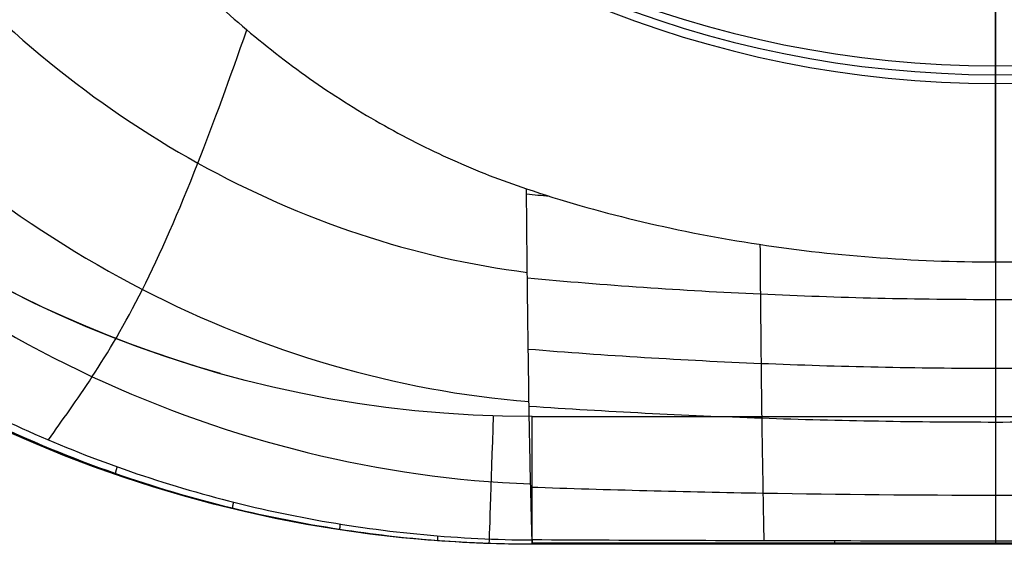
# Model space of a CAD drawing. Header units: centimetres. Extents: x -4 to 4, y -21.1 to 0.5.
# Tile 2 of 256: x -1.148 to 0.01, y -21.05 to -20.434. Entities that reach past the tile are written whole.
import ezdxf

# ---------------------------------------------------------------- set-up
doc = ezdxf.new("R2010")
doc.units = ezdxf.units.CM
doc.layers.add('Default', color=7, linetype='Continuous', true_color=0x000000)

msp = doc.modelspace()

# ---------------------------------------------------------------- linework, layer by layer
at = {"layer": 'Default'}
for p, q in [((0, 0, 0.55), (0, -20.9, 0.55)), ((0, -20.5086, -0.5931), (0, -20.4878, -0.475)), ((0, -20.5086, -0.5931), (0, -20.4878, -0.475)), ((0.545, -21.05, 0.2056), (-0.545, -21.05, 0.2056)), ((0, -21.05, 0.0113), (0, -21.05, 0.4))]:
    msp.add_line(p, q, dxfattribs=at)
at = {"layer": 'Default', "extrusion": (6.11658e-23, 0.173648, 0.984808)}
msp.add_arc((0, 18.859, -4.0254), 1.235, 270, 90, dxfattribs=at)
at = {"layer": 'Default', "extrusion": (-6.11658e-23, 0.173648, 0.984808)}
msp.add_arc((0, 18.859, -4.0254), 1.235, 90, 270, dxfattribs=at)
at = {"layer": 'Default', "extrusion": (-2.84217e-14, 0.173648, 0.984808)}
msp.add_arc((0, 18.859, -4.0854), 1.235, 270, 90, dxfattribs=at)
at = {"layer": 'Default', "extrusion": (0, 0.173648, 0.984808)}
for start, end in [(270, 90), (90, 270)]:
    msp.add_arc((0, 18.859, -4.1454), 1.235, start, end, dxfattribs=at)
at = {"layer": 'Default', "extrusion": (2.84217e-14, 0.173648, 0.984808)}
msp.add_arc((0, 18.859, -4.0854), 1.235, 90, 270, dxfattribs=at)
at = {"layer": 'Default', "extrusion": (0, 0, -1)}
for centre, radius, start, end in [((0.545, -19.55, -0.4), 1.5, 270, 0), ((0.545, -19.55, -0.2066), 1.5, 270, 0), ((0.545, -19.55, -0.55), 1.35, 270, 0), ((0.545, -19.55, -0.55), 1.35, 285.75, 360)]:
    msp.add_arc(centre, radius, start, end, dxfattribs=at)
at = {"layer": 'Default', "extrusion": (0.999424, -0.033926, 0)}
msp.add_arc((-20.9072, 0.4, 0.1186), 0.15, 90, 180, dxfattribs=at)
at = {"layer": 'Default', "extrusion": (-1, 0, 0)}
msp.add_arc((20.9, 0.4, 0.545), 0.15, 0, 90, dxfattribs=at)
at = {"layer": 'Default', "extrusion": (1, 0, 0)}
msp.add_arc((-20.9, 0.4), 0.15, 90, 180, dxfattribs=at)
at = {"layer": 'Default'}
for points, degree in [([(-0.545, -21.05, 0.0132), (-0.5886, -21.05, 0.0135), (-0.6759, -21.0462, 0.0141), (-0.8058, -21.0291, 0.0152), (-0.9337, -21.0007, 0.0164), (-1.0587, -20.9613, 0.0177), (-1.1797, -20.9112, 0.019), (-1.296, -20.8507, 0.0202), (-1.4065, -20.7803, 0.0214), (-1.5104, -20.7005, 0.0223), (-1.607, -20.612, 0.0232), (-1.6955, -20.5154, 0.0239), (-1.7753, -20.4115, 0.0244), (-1.8457, -20.301, 0.0248), (-1.9062, -20.1848, 0.025), (-1.9563, -20.0637, 0.0252), (-1.9957, -19.9387, 0.0252), (-2.0241, -19.8108, 0.0252), (-2.0412, -19.6809, 0.0252), (-2.045, -19.5936, 0.0252), (-2.045, -19.55, 0.0252)], 3), ([(-2.0267, -19.55, -0.0466), (-2.0267, -19.5927, -0.0466), (-2.0229, -19.6784, -0.0466), (-2.0061, -19.8069, -0.0466), (-1.978, -19.9338, -0.0465), (-1.9391, -20.0579, -0.0464), (-1.8894, -20.1782, -0.0462), (-1.8293, -20.294, -0.0457), (-1.7592, -20.4046, -0.0451), (-1.6796, -20.5089, -0.0442), (-1.5914, -20.6059, -0.0431), (-1.4951, -20.6947, -0.0416), (-1.3917, -20.7746, -0.0399), (-1.2821, -20.845, -0.038), (-1.1674, -20.9055, -0.0359), (-1.0483, -20.9554, -0.0337), (-0.9258, -20.9946, -0.0314), (-0.8002, -21.0231, -0.0293), (-0.6726, -21.0405, -0.0273), (-0.5875, -21.0447, -0.0262), (-0.5451, -21.0449, -0.0257)], 3), ([(-1.2894, -19.55, -0.856), (-1.2884, -19.5906, -0.8567), (-1.2828, -19.671, -0.8579), (-1.2637, -19.7886, -0.8593), (-1.2345, -19.9017, -0.86), (-1.1958, -20.0098, -0.8599), (-1.1483, -20.1113, -0.8589), (-1.0927, -20.2062, -0.8568), (-1.03, -20.2931, -0.8535), (-0.9609, -20.3721, -0.8491), (-0.8866, -20.4425, -0.8435), (-0.8073, -20.5042, -0.8365), (-0.7245, -20.5566, -0.8283), (-0.6391, -20.5999, -0.8188), (-0.5809, -20.6225, -0.8114), (-0.5517, -20.6322, -0.8076)], 3), ([(0, -20.4878, -0.475), (0, -20.4533, -0.4508), (0, -20.4189, -0.4267)], 2), ([(0, -20.4878, -0.475), (0, -20.4982, -0.5341), (0, -20.5086, -0.5931)], 2), ([(0, -20.7182, -0.769), (0, -20.6134, -0.6811), (0, -20.5086, -0.5931)], 2), ([(-0.5517, -20.6322, -0.8076), (-0.5105, -20.6461, -0.8021), (-0.4251, -20.6706, -0.7917), (-0.2879, -20.6979, -0.7791), (-0.1451, -20.7145, -0.7709), (-0.0486, -20.7182, -0.769), (0, -20.7182, -0.769)], 3), ([(0, -20.7182, -0.769), (0.0485, -20.7182, -0.769), (0.1448, -20.7145, -0.7709), (0.287, -20.698, -0.7791), (0.424, -20.6709, -0.7916), (0.51, -20.6462, -0.8021), (0.5517, -20.6323, -0.8076)], 3), ([(-0.5516, -20.6383, -0.8017), (-0.5428, -20.6392, -0.8025), (-0.5339, -20.64, -0.8033), (-0.525, -20.6409, -0.8041)], 3), ([(-0.545, -20.9, 0.55), (0, -20.9, 0.55), (0.545, -20.9, 0.55)], 2), ([(0.5451, -21.0449, -0.0257), (0.424, -21.0455, -0.0241), (0.1817, -21.0463, -0.0221), (-0.1817, -21.0463, -0.0221), (-0.424, -21.0455, -0.0241), (-0.5451, -21.0449, -0.0257)], 3), ([(-0.545, -21.05, 0.0132), (-0.545, -21.05, 0.0088), (-0.545, -21.0496, 0.0001), (-0.5451, -21.0479, -0.0129), (-0.5451, -21.046, -0.0215), (-0.5451, -21.0449, -0.0257)], 3), ([(0.545, -21.05, 0.4), (0, -21.05, 0.4), (-0.545, -21.05, 0.4)], 2), ([(0.545, -21.05, 0.0132), (0.4241, -21.05, 0.0123), (0.1822, -21.05, 0.0112), (-0.1826, -21.05, 0.0112), (-0.4243, -21.05, 0.0123), (-0.545, -21.05, 0.0132)], 3), ([(-0.545, -21.05, 0.0132), (-0.545, -21.05, 0.2066), (-0.545, -21.05, 0.4)], 2)]:
    msp.add_open_spline(points, degree=degree, dxfattribs=at)
for points, knots in [([(-0.545, -21.05, 0.0113), (-0.5822, -21.05, 0.0108), (-0.658, -21.0471, 0.0098), (-0.776, -21.0336, 0.0079), (-0.9031, -21.0084, 0.0056), (-1.0421, -20.9673, 0.0029), (-1.1923, -20.9054, -0.0001), (-1.3474, -20.8196, -0.0033), (-1.4964, -20.7112, -0.0061), (-1.6287, -20.5873, -0.0083), (-1.7388, -20.4567, -0.0098), (-1.8261, -20.3268, -0.0107), (-1.8933, -20.2017, -0.0113), (-1.944, -20.083, -0.0116), (-1.9816, -19.9704, -0.0118), (-2.0082, -19.8644, -0.0118), (-2.0263, -19.7624, -0.0119), (-2.0377, -19.6585, -0.0119), (-2.0404, -19.5874, -0.0119), (-2.0404, -19.55, -0.0119), (-2.0404, -19.55, -0.0119)], [0.236997, 0.236997, 0.236997, 0.236997, 1.356617, 2.520013, 3.811935, 5.253805, 6.88004, 8.693511, 10.581815, 12.417934, 14.144023, 15.718038, 17.131667, 18.41821, 19.608335, 20.706026, 21.713756, 22.729509, 23.856506, 23.856506, 23.856506, 23.856506, 23.856506]), ([(-1.9078, -19.55, -0.241), (-1.9052, -19.7303, -0.2448), (-1.8297, -20.0913, -0.2508), (-1.5248, -20.5596, -0.2549), (-1.0755, -20.8857, -0.2543), (-0.7233, -20.9724, -0.2524), (-0.5468, -20.9791, -0.2517)], [0.2384, 0.2384, 0.2384, 0.2384, 6.203706, 12.16904, 18.134373, 24.099638, 24.099638, 24.099638, 24.099638]), ([(-1.7622, -19.55, -0.4322), (-1.7562, -19.7134, -0.4393), (-1.684, -20.0403, -0.4522), (-1.4113, -20.4709, -0.4673), (-1.0148, -20.7792, -0.4776), (-0.7049, -20.8697, -0.481), (-0.5487, -20.8824, -0.4818)], [0.238429, 0.238429, 0.238429, 0.238429, 6.203706, 12.16904, 18.134373, 24.099569, 24.099569, 24.099569, 24.099569]), ([(-1.5978, -19.55, -0.6074), (-1.5882, -19.6918, -0.6166), (-1.5205, -19.9749, -0.6354), (-1.2852, -20.3511, -0.6639), (-0.9478, -20.6259, -0.6892), (-0.6843, -20.7136, -0.7008), (-0.5507, -20.7305, -0.7047)], [0.238458, 0.238458, 0.238458, 0.238458, 6.203706, 12.16904, 18.134373, 24.0995, 24.0995, 24.0995, 24.0995]), ([(-1.5936, -20.601, -0.0431), (-1.5648, -20.5804, -0.1139), (-1.5017, -20.5379, -0.2579), (-1.3928, -20.4562, -0.469), (-1.2697, -20.3395, -0.6678), (-1.175, -20.2331, -0.7912), (-1.123, -20.1729, -0.8501), (-1.1162, -20.1651, -0.8576)], [0.222072, 0.222072, 0.222072, 0.222072, 2.780674, 5.441038, 8.101403, 10.761767, 11.156836, 11.156836, 11.156836, 11.156836]), ([(-1.1139, -20.9273, -0.0349), (-1.0977, -20.9043, -0.1073), (-1.063, -20.8569, -0.2554), (-1.0045, -20.7587, -0.4785), (-0.9427, -20.6187, -0.68), (-0.9002, -20.5015, -0.795), (-0.8805, -20.4455, -0.8428)], [0.173767, 0.173767, 0.173767, 0.173767, 2.780674, 5.441038, 8.101403, 10.298237, 10.298237, 10.298237, 10.298237]), ([(-0.5451, -21.0449, -0.0257), (-0.5456, -21.0261, -0.0958), (-0.5467, -20.9859, -0.244), (-0.5483, -20.9121, -0.4339), (-0.5496, -20.8235, -0.5866), (-0.5507, -20.7397, -0.6981), (-0.5513, -20.6712, -0.7699), (-0.5517, -20.6343, -0.8056), (-0.5517, -20.6322, -0.8076)], [-8.993442, -8.993442, -8.993442, -8.993442, -6.55127, -3.960813, -2.665585, -1.370356, -0.075128, 0, 0, 0, 0]), ([(-0.2771, -20.6976, -0.7791), (-0.2769, -20.7179, -0.7568), (-0.2765, -20.769, -0.6969), (-0.2758, -20.8405, -0.5957), (-0.2747, -20.9252, -0.4377), (-0.2735, -20.9932, -0.2438), (-0.2728, -21.029, -0.094), (-0.2725, -21.0459, -0.0231)], [11.87956, 11.87956, 11.87956, 11.87956, 12.657571, 13.923328, 15.189085, 17.720599, 20.122801, 20.122801, 20.122801, 20.122801]), ([(0, -20.7182, -0.769), (0, -20.7335, -0.7515), (0, -20.7792, -0.6958), (0, -20.8462, -0.5987), (0, -20.9296, -0.439), (0, -20.9957, -0.2437), (0, -21.0299, -0.0934), (0, -21.0462, -0.0222)], [12.059648, 12.059648, 12.059648, 12.059648, 12.657571, 13.923328, 15.189085, 17.720599, 20.128005, 20.128005, 20.128005, 20.128005]), ([(-0.5506, -20.737, -0.697), (-0.46, -20.7453, -0.7031), (-0.277, -20.7579, -0.7124), (0, -20.7644, -0.7171), (0.277, -20.7579, -0.7124), (0.46, -20.7453, -0.7031), (0.5506, -20.737, -0.697)], [0, 0, 0, 0, 0.25, 0.5, 0.75, 0.9999884, 0.9999884, 0.9999884, 0.9999884]), ([(-0.5496, -20.8206, -0.5861), (-0.4589, -20.828, -0.5901), (-0.2761, -20.8392, -0.5963), (0, -20.845, -0.5994), (0.2761, -20.8392, -0.5963), (0.4589, -20.828, -0.5901), (0.5496, -20.8206, -0.5861)], [0, 0, 0, 0, 0.25, 0.5, 0.75, 0.9999904, 0.9999904, 0.9999904, 0.9999904]), ([(-0.5486, -20.8876, -0.4718), (-0.4578, -20.8938, -0.4742), (-0.2752, -20.9031, -0.4778), (0, -20.9079, -0.4796), (0.2752, -20.9031, -0.4778), (0.4578, -20.8938, -0.4742), (0.5486, -20.8876, -0.4718)], [0, 0, 0, 0, 0.25, 0.5, 0.75, 0.9999924, 0.9999924, 0.9999924, 0.9999924]), ([(-0.5467, -20.9827, -0.2403), (-0.4557, -20.9859, -0.2406), (-0.2736, -20.9906, -0.241), (0, -20.993, -0.2412), (0.2736, -20.9906, -0.241), (0.4557, -20.9859, -0.2406), (0.5467, -20.9827, -0.2403)], [0, 0, 0, 0, 0.25, 0.5, 0.75, 0.9999963, 0.9999963, 0.9999963, 0.9999963]), ([(0.545, -21.0487, -0.0064), (0.4213, -21.0487, -0.0073), (0.1765, -21.0487, -0.0084), (-0.1869, -21.0487, -0.0083), (-0.4265, -21.0487, -0.0072), (-0.545, -21.0487, -0.0064)], [0.0000001, 0.0000001, 0.0000001, 0.0000001, 0.3404593, 0.6737905, 0.9999999, 0.9999999, 0.9999999, 0.9999999])]:
    msp.add_open_spline(points, degree=3, knots=knots, dxfattribs=at)
for points, weights in [([(-1.0332, -20.9589, -0.0334), (-1.0349, -20.9645, -0.0171), (-1.0357, -20.9675, 0.0001), (-1.0356, -20.9675, 0.0175)], [1.01574194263, 1.00119983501, 0.996733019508, 1.00234149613]), ([(-0.8964, -21.0005, -0.031), (-0.8975, -21.0054, -0.0158), (-0.8979, -21.0079, 0.0001), (-0.8977, -21.0079, 0.0161)], [1.01574130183, 1.00233000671, 0.997488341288, 1.00121630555]), ([(-0.7709, -21.0263, -0.0289), (-0.7714, -21.0306, -0.0147), (-0.7716, -21.0328, 0), (-0.7715, -21.0328, 0.015)], [1.01574072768, 1.00328675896, 0.998222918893, 1.00054920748]), ([(-0.6563, -21.0401, -0.0271), (-0.6565, -21.0439, -0.0138), (-0.6565, -21.0459, 0), (-0.6564, -21.0459, 0.014)], [1.01574021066, 1.00407052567, 0.998889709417, 1.00019776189]), ([(-0.5452, -21.0449, -0.0257), (-0.5451, -21.0466, -0.0194), (-0.5451, -21.0478, -0.013), (-0.545, -21.0487, -0.0065)], [1.0157397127, 1.01024077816, 1.00618270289, 1.00356548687]), ([(-0.545, -21.0487, -0.0064), (-0.545, -21.0496, 0.0001), (-0.545, -21.05, 0.0066), (-0.5449, -21.05, 0.0132)], [1.0000000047, 1.00000300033, 1.00143703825, 1.00430211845]), ([(-0.1895, -21.0461, -0.0226), (-0.1895, -21.0487, -0.0114), (-0.1894, -21.05, 0), (-0.1894, -21.05, 0.0115)], [1.00243680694, 0.998653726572, 0.999275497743, 1.00430212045])]:
    msp.add_rational_spline(points, weights, degree=3, dxfattribs=at)

doc.saveas('drawing.dxf')
